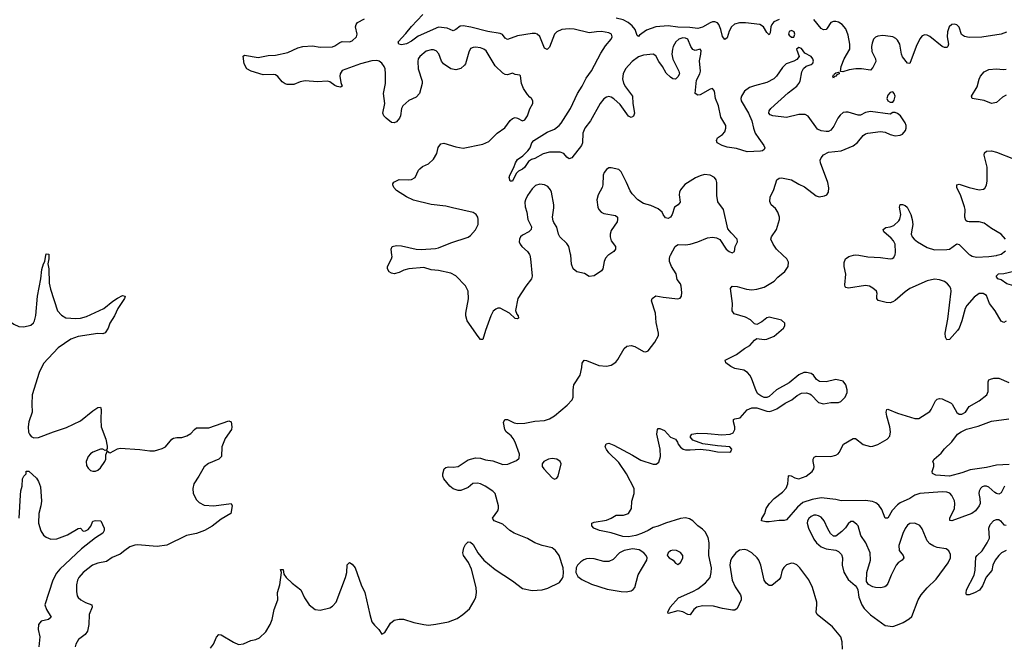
# Model space of a CAD drawing. Header units: inches. Extents: x 1449094 to 1618372, y 389908 to 534307.
# Tile 234 of 256: x 1567096 to 1575075, y 416850 to 421908. Entities that reach past the tile are written whole.
import ezdxf

# ---------------------------------------------------------------- set-up
doc = ezdxf.new("R2010")
doc.units = ezdxf.units.IN
doc.header["$MEASUREMENT"] = 0
for name, color, linetype in [('B5461', 7, 'Continuous'), ('B5462', 7, 'Continuous'), ('B5471', 7, 'Continuous'), ('B5472', 7, 'Continuous')]:
    doc.layers.add(name, color=color, linetype=linetype)

msp = doc.modelspace()

# ---------------------------------------------------------------- linework, layer by layer
at = {"layer": 'B5461', "color": 5}
for points, elevation in [([(1566810.6, 420000), (1566853.1, 419893.1), (1566935.8, 419770), (1566943.1, 419750), (1566951.6, 419691.6), (1566955, 419610), (1566961.5, 419570), (1566972.2, 419530), (1566990, 419490.4), (1567010, 419470.3), (1567050, 419443.1), (1567090, 419422.8), (1567130, 419420.3), (1567187.2, 419432.8), (1567207.6, 419452.4), (1567216.4, 419470), (1567227, 419513), (1567240.7, 419670), (1567267.2, 419810), (1567276, 419884), (1567288.8, 419931.2), (1567300.7, 419950), (1567308.2, 420000)], 580), ([(1567332.8, 420000), (1567333, 419970), (1567323.8, 419930), (1567332, 419890), (1567334.8, 419774.8), (1567345.5, 419725.5), (1567403.7, 419550), (1567434.7, 419514.7), (1567470, 419492.7), (1567550, 419487.6), (1567590, 419491.7), (1567636.6, 419503.4), (1567779, 419570), (1567850, 419627.3), (1567890, 419653.4), (1567930, 419673.4), (1567951.3, 419670), (1567944.7, 419650), (1567890.7, 419570), (1567864.9, 419510), (1567828, 419450), (1567813, 419410), (1567790, 419373.2), (1567770, 419362.9), (1567730, 419366.6), (1567570, 419342.9), (1567510, 419319.8), (1567408.8, 419251.2), (1567290, 419123.1), (1567253.7, 419050), (1567198.7, 418870), (1567194.6, 418794.6), (1567196.9, 418730), (1567170.3, 418650.3), (1567164.3, 418610), (1567167.6, 418567.6), (1567175.3, 418550), (1567190, 418533.1), (1567210, 418522.8), (1567250, 418524.2), (1567369.2, 418570), (1567475.5, 418604.5), (1567590, 418658.4), (1567690, 418741.6), (1567730, 418767.7), (1567750, 418770.5), (1567757.6, 418750), (1567753.2, 418670), (1567756, 418610), (1567795.5, 418510), (1567806, 418454), (1567804.7, 418435.3), (1567799.6, 418420.4), (1567790, 418418), (1567769, 418429), (1567750, 418429.2), (1567690, 418404.5), (1567670, 418391.8), (1567650.5, 418370), (1567634.4, 418330), (1567638, 418298), (1567650, 418277.3), (1567670, 418257.3), (1567690, 418250.6), (1567710, 418250.6), (1567730, 418258.8), (1567750, 418278.8), (1567786, 418330), (1567794, 418350), (1567795.3, 418384.7), (1567806, 418410), (1567802, 418418), (1567822, 418402), (1567830, 418401), (1567888.3, 418431.7), (1567910, 418438.4), (1568070, 418428.2), (1568150, 418416.3), (1568190, 418417.3), (1568216.6, 418423.4), (1568250, 418434), (1568279, 418450), (1568329.7, 418510.3), (1568342, 418518), (1568370, 418524.9), (1568410, 418524.9), (1568450, 418537.3), (1568483.3, 418556.7), (1568511.5, 418588.5), (1568530, 418602), (1568630, 418601.6), (1568790, 418659.3), (1568810, 418650.7), (1568815.3, 418610), (1568811.8, 418590), (1568762.6, 418517.4), (1568734, 418450), (1568730.4, 418370), (1568710.3, 418349.7), (1568625.8, 418314.2), (1568590, 418287), (1568548.7, 418210), (1568507.2, 418150), (1568498, 418110), (1568502.6, 418070), (1568530, 418019.1), (1568550, 417998), (1568590, 417976.3), (1568670, 417970.5), (1568810.6, 417990.6), (1568818.8, 417970), (1568806.8, 417910), (1568730, 417862.4), (1568654.8, 417805.2), (1568593, 417770), (1568530, 417747.4), (1568447.3, 417730), (1568288.4, 417651.6), (1568210, 417640.6), (1568050, 417654.6), (1568030, 417652.8), (1567990, 417638.2), (1567947, 417610), (1567910, 417578.3), (1567846.3, 417553.7), (1567798.9, 417521.1), (1567730, 417505.3), (1567686.7, 417490), (1567610.3, 417430), (1567575.3, 417390), (1567565.5, 417370), (1567557.2, 417330), (1567555.8, 417275.8), (1567562.3, 417242.3), (1567569.4, 417229.4), (1567592, 417210), (1567630, 417189.2), (1567682, 417170), (1567682.6, 417150), (1567659.1, 417090), (1567655.5, 417010), (1567644.6, 416955.4), (1567625.7, 416930), (1567572, 416888), (1567550.3, 416850), (1567545.5, 416830)], 580), ([(1567092.4, 417870), (1567103.3, 418056.7), (1567107, 418093), (1567117.2, 418130), (1567119, 418190), (1567130, 418212), (1567148, 418230), (1567150, 418251.3), (1567170, 418251.3), (1567233.7, 418193.7), (1567248.2, 418168.2), (1567263.8, 418123.8), (1567273.5, 418010), (1567268.6, 417970), (1567251.7, 417908.3), (1567249.4, 417830), (1567267.5, 417767.5), (1567290, 417734), (1567310, 417716.5), (1567350, 417699.6), (1567397.3, 417702.7), (1567483.6, 417736.4), (1567570, 417787.2), (1567590, 417790.3), (1567610, 417766), (1567630, 417767.7), (1567650, 417778.4), (1567673.6, 417806.4), (1567690, 417848), (1567710, 417853.4), (1567754, 417850), (1567782, 417790), (1567781, 417770), (1567770.5, 417750), (1567710, 417711.6), (1567597.7, 417622.3), (1567422, 417458), (1567394.4, 417425.6), (1567363.9, 417370), (1567299.6, 417170), (1567312.9, 417130), (1567352.4, 417070), (1567330.8, 417050), (1567270, 417037.4), (1567247.6, 417010), (1567245.3, 416970), (1567258.3, 416910), (1567251.5, 416830)], 560), ([(1568641.6, 416818.4), (1568667.1, 416850), (1568691.9, 416908.1), (1568710, 416928.4), (1568730, 416927.4), (1568830, 416865.7), (1568870, 416848.9), (1568910, 416852.4), (1568970, 416880.3), (1569010, 416887.6), (1569038.3, 416901.7), (1569090, 416950.3), (1569124.8, 417010), (1569141.2, 417050), (1569158, 417130), (1569186.9, 417210), (1569186.6, 417270), (1569203.5, 417330), (1569218, 417430), (1569210, 417454), (1569230, 417454), (1569236.4, 417416.4), (1569255.8, 417390), (1569304, 417344), (1569374, 417290), (1569404.8, 417224.8), (1569443, 417170), (1569490, 417130.4), (1569530, 417126.4), (1569610, 417144.9), (1569630, 417157.3), (1569659.5, 417190), (1569737.7, 417390), (1569747.1, 417430), (1569750, 417492), (1569770, 417511.3), (1569790, 417498.8), (1569815.5, 417470), (1569864.4, 417330), (1569892.7, 417270), (1569932.7, 417090), (1569950.5, 417030.5), (1569970, 417004.7), (1570000, 416975.8)], 580)]:
    msp.add_lwpolyline(points, dxfattribs=dict(at, elevation=elevation))
at = {"layer": 'B5462', "color": 5, "elevation": 580}
for points in [[(1570000, 421573.9), (1569990, 421576.8), (1569950, 421575.9), (1569857.6, 421550), (1569710, 421495.4), (1569694.2, 421470), (1569691.7, 421450), (1569698.9, 421398.9), (1569710.5, 421370), (1569697.1, 421362.9), (1569670, 421366.6), (1569650, 421375.1), (1569610, 421403.9), (1569589.1, 421409.1), (1569510, 421405.4), (1569410, 421412.4), (1569370, 421403.7), (1569317.9, 421382.1), (1569263.5, 421383.5), (1569247.8, 421387.8), (1569223.9, 421403.9), (1569188.6, 421448.6), (1569170, 421461.3), (1569150, 421465.3), (1569070, 421461.8), (1568973.2, 421490), (1568937, 421510), (1568915.6, 421550), (1568907, 421613), (1568919, 421621), (1569030, 421602), (1569110, 421619.4), (1569170, 421619.6), (1569270, 421641.8), (1569350, 421679.6), (1569390, 421692), (1569470, 421697), (1569530, 421686.7), (1569630, 421688.9), (1569650, 421695.8), (1569690, 421723.1), (1569710, 421730.3), (1569768.9, 421728.9), (1569790, 421737.4), (1569824.7, 421770), (1569829.7, 421790), (1569818.3, 421850), (1569822, 421870), (1569833.9, 421886.1), (1569890, 421914.9)], [(1567308.2, 420000), (1567310, 420012), (1567332.8, 420010), (1567332.8, 420000)]]:
    msp.add_lwpolyline(points, dxfattribs=at)
at = {"layer": 'B5471', "color": 5}
for points, elevation in [([(1570000, 416975.8), (1570006, 416970), (1570030, 416932), (1570054.6, 416945.4), (1570100.1, 417019.9), (1570130, 417044), (1570170, 417053), (1570207.3, 417052.7), (1570290, 417027), (1570370, 417008.8), (1570410, 417005.7), (1570467.2, 417012.8), (1570570, 417032.7), (1570640.8, 417059.2), (1570686, 417090), (1570742, 417138), (1570779.3, 417200.7), (1570791.6, 417230), (1570798.7, 417270), (1570795.8, 417310), (1570758.2, 417458.2), (1570732.8, 417512.8), (1570691.6, 417570), (1570687.3, 417590), (1570695.1, 417630), (1570710, 417658), (1570730, 417678), (1570750, 417676), (1570770, 417658.8), (1570808.2, 417590), (1570858.4, 417530), (1570950, 417455.8), (1571090, 417363.7), (1571170, 417302.4), (1571250, 417285.5), (1571328.6, 417291.4), (1571374.6, 417305.4), (1571469, 417350), (1571495.6, 417384.4), (1571500.7, 417399.3), (1571503.6, 417430), (1571499.6, 417470), (1571468.6, 417568.6), (1571437.6, 417610), (1571410, 417629.7), (1571330, 417649.7), (1571270, 417671.3), (1571210, 417706.3), (1571104, 417750), (1571066.6, 417770), (1571010, 417823.7), (1570942, 417850), (1570928.7, 417870), (1570969.4, 417930), (1570975.6, 417950), (1570975.6, 417970), (1570949.2, 418070), (1570929.6, 418089.6), (1570869.3, 418130), (1570830, 418148.2), (1570806.6, 418153.4), (1570768.7, 418151.3), (1570730, 418119.3), (1570670, 418096), (1570650, 418096), (1570610, 418109.3), (1570581.2, 418130), (1570534, 418190), (1570524, 418210), (1570524, 418230), (1570535.3, 418270), (1570550, 418281), (1570570, 418286), (1570610, 418282.8), (1570649.3, 418290.7), (1570730, 418344), (1570790, 418360.7), (1570830, 418357.3), (1570870, 418344), (1570930, 418336.3), (1571010, 418304.9), (1571050.9, 418309.1), (1571122, 418338), (1571143.2, 418356.8), (1571145.1, 418390), (1571110, 418486), (1571094.9, 418514.9), (1571077.6, 418537.6), (1571038, 418570), (1571028.1, 418588.1), (1571015.3, 418644.7), (1571028, 418670), (1571050, 418670.5), (1571103.7, 418643.7), (1571130, 418637.1), (1571190, 418640.4), (1571270, 418655.8), (1571350, 418663.1), (1571390, 418675.8), (1571430, 418700.4), (1571533, 418787), (1571571.8, 418830), (1571582, 418850), (1571580.5, 418910), (1571587.6, 418950), (1571636.9, 419030), (1571651.6, 419090), (1571654, 419126), (1571669.6, 419150.4), (1571690, 419148), (1571790, 419108.5), (1571850, 419103), (1571890, 419110.7), (1571925.8, 419134.2), (1571943.9, 419156.1), (1571995.1, 419244.9), (1572016.2, 419263.8), (1572050.4, 419270.4), (1572080.9, 419260.9), (1572150, 419222), (1572170, 419218.8), (1572190, 419226), (1572243.9, 419296.1), (1572271.8, 419350), (1572271.8, 419370), (1572254.9, 419454.9), (1572248, 419530), (1572217, 419630), (1572220.9, 419650), (1572250, 419670.4), (1572310, 419659.6), (1572430, 419648), (1572446.8, 419653.2), (1572459.3, 419670), (1572462, 419698), (1572457.4, 419750), (1572449.7, 419769.7), (1572424.1, 419804.1), (1572415.3, 419850), (1572378, 419910), (1572362, 419950), (1572360.4, 419970), (1572365.1, 419990), (1572370.4, 420000)], 580), ([(1571228.7, 420000), (1571235.3, 419970), (1571248.5, 419831.5), (1571243.8, 419810), (1571198.4, 419750), (1571134, 419650), (1571113.7, 419553.7), (1571124, 419524), (1571136, 419510), (1571138, 419490), (1571130, 419485.2), (1571110, 419489.3), (1571064, 419530), (1570990, 419572.3), (1570970, 419572.7), (1570955.2, 419564.8), (1570933.2, 419546.8), (1570914, 419510), (1570870.6, 419390), (1570850, 419318), (1570830, 419319.3), (1570810, 419341.6), (1570723.1, 419470), (1570711.8, 419510), (1570711.8, 419530), (1570733.3, 419646.7), (1570730.6, 419710), (1570710, 419754), (1570630, 419833), (1570590, 419854.6), (1570490, 419876.8), (1570430, 419882.9), (1570370, 419901.2), (1570250, 419891.6), (1570210, 419879.8), (1570170, 419861.2), (1570130, 419850.8), (1570110, 419854.5), (1570090, 419865.4), (1570076.8, 419890), (1570078, 419910), (1570107.8, 419970), (1570113.3, 419990), (1570112.2, 420000)], 580), ([(1571865.5, 420000), (1571842.8, 419977.2), (1571832.2, 419950), (1571820.5, 419890), (1571810, 419873.2), (1571750, 419832.7), (1571710, 419829.3), (1571671.7, 419851.7), (1571610, 419866.6), (1571581.2, 419890), (1571567.8, 419927.8), (1571561.5, 420000)], 580), ([(1573764, 416810), (1573760.9, 416870), (1573749.2, 416910), (1573683.7, 416990), (1573558, 417090), (1573549.8, 417110), (1573556.8, 417170), (1573554.5, 417190), (1573519.3, 417310), (1573490, 417371.2), (1573417.4, 417470), (1573393.3, 417493.3), (1573370, 417504.8), (1573350, 417507.4), (1573310, 417493), (1573287.7, 417472.3), (1573275.8, 417450), (1573261.3, 417390), (1573250, 417373), (1573190, 417325.6), (1573170, 417324.5), (1573144.4, 417344.4), (1573127.8, 417367.8), (1573101.4, 417490), (1573085.3, 417530), (1573072.2, 417550), (1573030, 417589.7), (1572991.4, 417611.4), (1572970, 417617.2), (1572930, 417612.8), (1572897.8, 417590), (1572866.4, 417550), (1572854.8, 417525.2), (1572849.6, 417490.4), (1572870, 417368), (1572894.2, 417314.2), (1572938, 417250), (1572943, 417230), (1572941.6, 417210), (1572910, 417139), (1572890, 417126), (1572873.4, 417126.6), (1572790, 417140.7), (1572718.5, 417158.5), (1572630, 417161.7), (1572582, 417150), (1572559.3, 417130), (1572530, 417089.4), (1572510, 417091.8), (1572470, 417111.2), (1572430, 417119.6), (1572350, 417098), (1572347, 417110), (1572367.3, 417150), (1572433.8, 417226.2), (1572550, 417275.8), (1572590, 417298), (1572653.8, 417346.2), (1572689.9, 417390.1), (1572699.8, 417430), (1572701.3, 417470), (1572681.3, 417570), (1572683.6, 417670), (1572674.5, 417714.5), (1572650, 417760.3), (1572630, 417781), (1572589.9, 417809.9), (1572550, 417849.8), (1572524.4, 417864.4), (1572490, 417873.8), (1572450, 417868.1), (1572328.4, 417831.6), (1572270, 417806), (1572230, 417795), (1572189.4, 417770.6), (1572134.5, 417745.5), (1572090, 417731.2), (1572030, 417720.8), (1571982.7, 417722.7), (1571890, 417753.5), (1571795.3, 417770), (1571749.3, 417790), (1571732.7, 417810), (1571733.2, 417830), (1571750, 417839.3), (1571850, 417854.4), (1571889, 417870), (1571930, 417894.8), (1571990, 417894.8), (1572028.7, 417910), (1572052.7, 417950), (1572057, 418010), (1572076.2, 418070), (1572075.6, 418110), (1572013.3, 418230), (1571950, 418323), (1571870, 418399.5), (1571850, 418426.6), (1571839.5, 418450), (1571847.2, 418472.8), (1571870, 418478), (1571910, 418463.1), (1572062.2, 418382.2), (1572130, 418339.5), (1572230, 418308), (1572252.7, 418307.3), (1572276.2, 418323.8), (1572289.6, 418370.4), (1572286.6, 418430), (1572258.4, 418550), (1572265.2, 418590), (1572270, 418598), (1572282, 418598), (1572319.9, 418579.9), (1572370, 418527.7), (1572411.3, 418510), (1572426.8, 418486.8), (1572431, 418470), (1572450, 418446.8), (1572472, 418430), (1572490, 418424.9), (1572530, 418424.9), (1572610, 418431), (1572682.8, 418422.8), (1572751.1, 418408.9), (1572850, 418405.3), (1572857.6, 418410), (1572867.3, 418430), (1572850, 418449.5), (1572750, 418455.6), (1572632.1, 418472.1), (1572550, 418504), (1572528, 418530), (1572542, 418550), (1572590, 418558.3), (1572670, 418556.9), (1572787, 418547), (1572854, 418550), (1572876.9, 418563.1), (1572890.8, 418590), (1572891.9, 418611.9), (1572880.7, 418650), (1572881.2, 418670), (1572890, 418676.3), (1572935.1, 418684.9), (1572991.8, 418748.2), (1573030, 418764), (1573070, 418764.9), (1573150, 418736.3), (1573170, 418734), (1573190, 418739.1), (1573230, 418755.5), (1573298, 418802), (1573351.6, 418828.4), (1573396.6, 418863.4), (1573430, 418882.4), (1573470, 418886.4), (1573498, 418878), (1573510.3, 418870.3), (1573569.1, 418809.1), (1573610, 418795.8), (1573670, 418807.2), (1573730, 418808.2), (1573750, 418817.1), (1573785.1, 418850), (1573800.5, 418890), (1573800.5, 418910), (1573791.2, 418951.2), (1573770, 418980.9), (1573710, 418994), (1573630, 418976.4), (1573577.7, 418977.7), (1573553.4, 418993.4), (1573527.8, 419030), (1573510, 419044), (1573471.8, 419051.8), (1573450, 419049.8), (1573410, 419031.6), (1573331.8, 418968.2), (1573228.8, 418911.2), (1573170, 418856), (1573150, 418849.2), (1573130, 418849.2), (1573101.5, 418861.5), (1573078.6, 418878.6), (1573063.3, 418903.3), (1573024.9, 419004.9), (1573011.6, 419030), (1572994, 419050), (1572964, 419070), (1572890, 419083.5), (1572858.3, 419098.3), (1572819.3, 419130), (1572814, 419150), (1572903.9, 419196.1), (1572970, 419246), (1573013.2, 419270), (1573050, 419311.3), (1573070, 419326), (1573130, 419318.8), (1573150, 419321), (1573210, 419344), (1573285.2, 419410), (1573296, 419430), (1573295.1, 419450), (1573270, 419474), (1573170, 419499.5), (1573150, 419492.3), (1573110, 419462), (1573070, 419439), (1573050, 419444), (1573017, 419477), (1572978.4, 419498.4), (1572885.1, 419525.1), (1572869.5, 419550), (1572871.8, 419610), (1572856, 419730), (1572870, 419750.4), (1572910, 419748), (1572986.7, 419726.7), (1573030, 419720.9), (1573070, 419725.7), (1573130, 419743.1), (1573209, 419791), (1573238.2, 419821.8), (1573297, 419870), (1573323.7, 419910), (1573324.8, 419944.8), (1573312.3, 419970), (1573281.3, 420000)], 560), ([(1575090, 419467.3), (1575070, 419455.6), (1575050, 419467.6), (1574999.4, 419550), (1574955, 419610), (1574930, 419675.1), (1574902, 419690), (1574870, 419689.7), (1574830, 419661.3), (1574770, 419594), (1574757.5, 419570), (1574730, 419469.4), (1574707.4, 419410), (1574694.9, 419390), (1574630, 419318.4), (1574610, 419316), (1574597.2, 419337.2), (1574595.4, 419370), (1574616.8, 419483.2), (1574644.5, 419710), (1574641.5, 419730), (1574629.8, 419750), (1574613.1, 419770), (1574588.8, 419788.8), (1574550, 419801.4), (1574510, 419806.2), (1574450, 419793.9), (1574308.5, 419731.5), (1574270, 419704.5), (1574190, 419634.9), (1574170, 419621.8), (1574150, 419615.9), (1574117.4, 419617.4), (1574053.6, 419633.6), (1574042.9, 419650), (1574040.7, 419670), (1574044.5, 419690), (1574038, 419710), (1574010, 419734), (1573982, 419750), (1573950, 419755.6), (1573812.9, 419732.9), (1573790, 419738), (1573784, 419744), (1573781.2, 419761.2), (1573791.7, 419848.3), (1573777, 419910), (1573777.2, 419942.8), (1573788.7, 419970), (1573815.3, 419990), (1573853.3, 420000)], 540), ([(1573895.6, 420000), (1573967.6, 419987.6), (1574070, 419981.7), (1574149.6, 419970.4), (1574167.2, 419972.8), (1574178.3, 419981.7), (1574187.6, 420000)], 540), ([(1574801.3, 420000), (1574812.9, 419992.9), (1574850, 419986), (1574950, 419990.1), (1575010, 419997.7), (1575017.4, 420000)], 540), ([(1575603.7, 420000), (1575558.5, 419990), (1575486.4, 419950), (1575467.1, 419930), (1575450.7, 419889.3), (1575435.1, 419864.9), (1575350, 419784.1), (1575293.8, 419746.2), (1575270, 419737.5), (1575230, 419738.3), (1575170, 419747.8), (1575096, 419770), (1575050, 419802), (1575022, 419810), (1575009, 419830), (1575028, 419850), (1575070, 419851.8), (1575198.2, 419881.8), (1575230, 419897.5), (1575250, 419914.2), (1575270, 419940.3), (1575283.7, 419970), (1575285.9, 419990), (1575284.5, 420000)], 520), ([(1575074.9, 418130), (1575050, 418076.2), (1575030, 418065.7), (1575010, 418069.7), (1574997.7, 418077.7), (1574950, 418122), (1574930, 418131.2), (1574910, 418131.1), (1574896.4, 418123.6), (1574881.7, 418110), (1574871.4, 418088.6), (1574869.1, 418070), (1574876.5, 418030), (1574877.6, 417990), (1574870, 417969.6), (1574842.3, 417930), (1574812.4, 417907.6), (1574650, 417848.8), (1574632.5, 417852.5), (1574632.8, 417870), (1574670.6, 417950), (1574674.8, 417990), (1574670.5, 418010.5), (1574650, 418055.6), (1574633.5, 418073.5), (1574610, 418082.8), (1574570, 418085.2), (1574391, 418070), (1574350, 418056), (1574310, 418030.8), (1574230, 417994.4), (1574210, 417978.9), (1574165.9, 417934.1), (1574130, 417871.6), (1574110, 417872), (1574081.5, 417941.5), (1574056.5, 417976.5), (1574033.9, 417993.9), (1574005.9, 418005.9), (1573950, 418015.3), (1573752.2, 418012.2), (1573710, 418022.2), (1573590, 418034.4), (1573517.1, 418022.9), (1573442.1, 417997.9), (1573398.9, 417961.1), (1573310, 417858), (1573290, 417852.3), (1573250, 417852), (1573170, 417840.7), (1573142, 417842), (1573108, 417850), (1573108.7, 417868.7), (1573135.3, 417910), (1573144, 417950), (1573172, 417990), (1573209.7, 418030), (1573278, 418082), (1573305.8, 418114.2), (1573320.7, 418150), (1573325.6, 418214.4), (1573330, 418217.3), (1573346.6, 418213.4), (1573377.1, 418197.1), (1573410, 418190.3), (1573470, 418212.4), (1573516.9, 418250), (1573531.3, 418270), (1573535.1, 418290), (1573526, 418330), (1573526, 418350), (1573534.2, 418365.8), (1573550, 418372.7), (1573669.7, 418370.3), (1573710, 418380.4), (1573728.3, 418391.7), (1573736.8, 418403.2), (1573772, 418470), (1573850, 418517.4), (1573870, 418515.8), (1573930, 418467.5), (1573990, 418451.1), (1574010, 418453), (1574048.7, 418468.7), (1574126, 418510), (1574145.7, 418534.3), (1574152.5, 418570), (1574147.4, 418610), (1574123.5, 418696.5), (1574118, 418730), (1574122, 418750), (1574130, 418752.7), (1574210, 418722.6), (1574350, 418679.3), (1574382.5, 418677.5), (1574470, 418733.7), (1574483.1, 418750), (1574517.8, 418822.2), (1574530, 418836), (1574550, 418841.3), (1574570, 418837.2), (1574642.6, 418802.6), (1574653.1, 418793.1), (1574690, 418725.5), (1574710, 418713.6), (1574730, 418712.4), (1574759.2, 418730), (1574790, 418776.1), (1574870, 418820.7), (1574933.5, 418870), (1574944.4, 418895.6), (1574943.9, 418976.1), (1574949.2, 418990.8), (1574961.9, 418998.1), (1574990, 419005.4), (1575030, 419005.2), (1575110, 418968.6)], 540), ([(1575114.3, 418305.7), (1575010, 418300.2), (1574930, 418281.7), (1574797.9, 418262.1), (1574730, 418237.4), (1574630, 418212.1), (1574518.6, 418218.6), (1574493.6, 418233.6), (1574488.7, 418250), (1574504, 418290), (1574504, 418310), (1574495.3, 418330), (1574506, 418350), (1574562.9, 418397.1), (1574590, 418433.1), (1574649.6, 418490), (1574695.6, 418550), (1574725.6, 418570), (1574769.5, 418590.5), (1574863.4, 418616.6), (1574970, 418657.2), (1575110, 418676.2)], 520), ([(1575090, 417609.2), (1575052.3, 417590), (1575029.5, 417570), (1575000.1, 417530), (1574982.5, 417490), (1574972.4, 417447.6), (1574927.5, 417392.5), (1574896.7, 417323.3), (1574873, 417287), (1574834.2, 417265.8), (1574790, 417249.7), (1574769.3, 417250), (1574764.7, 417264.7), (1574768.5, 417290), (1574830.9, 417410), (1574837.8, 417450), (1574843.9, 417556.1), (1574853.3, 417570), (1574894.5, 417605.5), (1574935.9, 417670), (1574954.2, 417710), (1574948.7, 417790), (1574961, 417819), (1574990, 417851.8), (1575010, 417861.1), (1575020.9, 417860.9), (1575030, 417860.4), (1575044.9, 417850), (1575070, 417817.1), (1575090, 417814.4)], 540)]:
    msp.add_lwpolyline(points, dxfattribs=dict(at, elevation=elevation))
for points, elevation in [([(1571410, 418355.1), (1571381, 418350), (1571344, 418330), (1571330.6, 418310), (1571330.6, 418290), (1571343, 418270), (1571410, 418197.3), (1571430, 418187.7), (1571450, 418194.8), (1571459.5, 418210), (1571483.7, 418310), (1571476, 418330), (1571447.9, 418347.9)], 580), ([(1573550, 417896.4), (1573530, 417894.7), (1573510, 417885.1), (1573490, 417867.3), (1573479.6, 417850), (1573476.1, 417830), (1573487.3, 417790), (1573530, 417701.3), (1573551.8, 417670), (1573590, 417638), (1573630, 417623.7), (1573710, 417612.7), (1573730, 417602), (1573756, 417576), (1573764.4, 417550), (1573760.3, 417490), (1573774.4, 417434.4), (1573810, 417374), (1573866.7, 417326.7), (1573880.7, 417310), (1573888, 417290), (1573894.9, 417230), (1573920.4, 417170), (1573939.9, 417139.9), (1573990, 417087.7), (1574110, 417002.8), (1574170, 416994), (1574210, 417007.7), (1574255.3, 417024.7), (1574303.9, 417056.1), (1574324.2, 417075.8), (1574377.4, 417210), (1574400.5, 417250), (1574450, 417305.7), (1574523.7, 417376.3), (1574619.8, 417510), (1574638.5, 417550), (1574637.8, 417577.8), (1574625.7, 417605.7), (1574603.3, 417623.3), (1574530, 417634.6), (1574503.7, 417643.7), (1574470, 417663.1), (1574448.2, 417688.2), (1574410, 417783.7), (1574390.9, 417810.9), (1574350, 417829.6), (1574310, 417827.6), (1574290, 417814), (1574270, 417786.6), (1574252, 417748), (1574220.3, 417650), (1574223.2, 417610), (1574254.4, 417570), (1574260.4, 417550), (1574246, 417530), (1574215.8, 417510), (1574198.3, 417490), (1574157.4, 417410), (1574130, 417341.2), (1574116.9, 417323.1), (1574105.5, 417314.5), (1574073.3, 417306.7), (1574029.7, 417309.7), (1574010, 417315.1), (1573974.5, 417334.5), (1573959.1, 417359.1), (1573959.7, 417430), (1573990.9, 417530), (1573988.3, 417590), (1573953, 417670), (1573911.3, 417730), (1573890, 417809), (1573880.7, 417820.7), (1573850, 417843.6), (1573830, 417842.9), (1573810, 417825.1), (1573787.8, 417792.2), (1573758.3, 417761.7), (1573710, 417726), (1573690, 417725.6), (1573665.6, 417745.6), (1573643.7, 417783.7), (1573615.4, 417850), (1573590, 417878), (1573570, 417891.1)], 560), ([(1572062.5, 417622.5), (1571993, 417610), (1571956.5, 417590), (1571904.5, 417535.5), (1571870, 417518.8), (1571830, 417519.3), (1571750, 417541.5), (1571710, 417544.4), (1571690, 417541.1), (1571667.1, 417532.9), (1571643, 417517), (1571615.8, 417490), (1571604.4, 417470), (1571603.1, 417430), (1571619.4, 417399.4), (1571650, 417373.4), (1571730, 417336.5), (1571856.9, 417296.9), (1571970, 417277.8), (1572010, 417274.9), (1572050, 417283.1), (1572066.3, 417293.7), (1572079.7, 417310), (1572108.9, 417411.1), (1572177, 417530), (1572180.9, 417550), (1572172.3, 417570), (1572154.5, 417590), (1572115.4, 417615.4)], 580), ([(1572390, 417612), (1572370, 417605.2), (1572351, 417590), (1572342.8, 417570), (1572345.2, 417565.2), (1572358, 417550), (1572390.7, 417530.7), (1572410, 417506), (1572430, 417496), (1572450, 417511), (1572462.7, 417530), (1572469.2, 417550), (1572469, 417570), (1572450, 417594), (1572418, 417610)], 580)]:
    msp.add_lwpolyline(points, close=True, dxfattribs=dict(at, elevation=elevation))
at = {"layer": 'B5472', "color": 5}
for points, elevation in [([(1573281.3, 420000), (1573229.7, 420050), (1573200.5, 420090), (1573183.6, 420130), (1573187.6, 420150), (1573229.6, 420210), (1573252.8, 420290), (1573253, 420310), (1573239.7, 420350), (1573219.2, 420379.2), (1573186.6, 420410), (1573174.8, 420434.8), (1573178.4, 420470), (1573208.3, 420531.7), (1573230, 420610.8), (1573250, 420625.5), (1573270, 420628.4), (1573350, 420611.8), (1573410, 420574.9), (1573454.3, 420554.3), (1573550, 420482.6), (1573574.7, 420474.7), (1573618.4, 420481.6), (1573636, 420490), (1573649.4, 420510), (1573652.5, 420547.5), (1573645.1, 420590), (1573585.6, 420750), (1573582.9, 420770), (1573589.4, 420790), (1573610, 420813.4), (1573650, 420836.4), (1573753.1, 420846.9), (1573850, 420887.7), (1573885.6, 420914.4), (1573930, 420970.4), (1573950, 420983.1), (1573970, 420988.7), (1574070, 421003.8), (1574110, 420998), (1574150, 420978), (1574190, 420968), (1574230, 420973), (1574250, 420982), (1574274.5, 421010), (1574279.5, 421030), (1574278.4, 421050), (1574270, 421074), (1574233.2, 421130), (1574210, 421149.2), (1574190, 421157.2), (1574170, 421155.3), (1574150, 421144), (1573990, 421164.7), (1573950, 421155.8), (1573910, 421135.1), (1573890, 421134.3), (1573810, 421159.3), (1573790, 421159.8), (1573770, 421156.4), (1573743.9, 421136.1), (1573725.5, 421110), (1573693.4, 421046.6), (1573670, 421014.7), (1573650, 421003.5), (1573630, 421002.2), (1573590, 421008.4), (1573562.2, 421022.2), (1573485.5, 421125.5), (1573460, 421140), (1573410, 421140.6), (1573310, 421115.3), (1573198, 421130), (1573178, 421138), (1573166.6, 421150), (1573169.5, 421170), (1573183.6, 421190), (1573323.3, 421316.7), (1573393, 421370), (1573409.6, 421390), (1573420.5, 421410), (1573434.9, 421485.1), (1573447.6, 421512.4), (1573469.5, 421530.5), (1573510, 421544.9), (1573523.7, 421556.3), (1573529.1, 421570.9), (1573523.7, 421590), (1573510, 421609.2), (1573458, 421638), (1573430, 421675.3), (1573410, 421682), (1573392, 421670), (1573411.3, 421610), (1573393.7, 421586.3), (1573368.5, 421571.5), (1573307.7, 421550), (1573278.6, 421521.4), (1573228.4, 421450), (1573206, 421430), (1573150, 421399.7), (1573050, 421373.5), (1573010, 421358.4), (1572970.2, 421330), (1572944.7, 421290), (1572940.7, 421270), (1572943.6, 421250), (1573000.5, 421150), (1573027.7, 421090), (1573041.6, 421030), (1573057.1, 420990), (1573084.8, 420944.8), (1573126.8, 420890), (1573134.8, 420870), (1573130, 420858), (1573114, 420846), (1573098, 420842), (1572990, 420838), (1572904.4, 420864.4), (1572830, 420877), (1572788.7, 420890), (1572749, 420910), (1572741.2, 420930), (1572749.3, 420950), (1572790, 420978), (1572810, 421000.7), (1572819.1, 421030), (1572817.2, 421050), (1572778, 421118), (1572758.3, 421210), (1572735.6, 421270), (1572726.3, 421330), (1572709.6, 421349.6), (1572690, 421344.7), (1572610, 421299.8), (1572590, 421295.6), (1572569.7, 421310), (1572581.6, 421418.4), (1572608, 421470), (1572612.4, 421490), (1572605.1, 421574.9), (1572616.8, 421630), (1572617.4, 421657.4), (1572610, 421669.4), (1572570, 421659.1), (1572550, 421666.9), (1572535, 421690), (1572510, 421749.7), (1572490, 421758.9), (1572470, 421760.3), (1572436.4, 421750), (1572414, 421730), (1572390.2, 421690), (1572384.8, 421670), (1572380.9, 421630), (1572388.9, 421588.9), (1572438.4, 421490), (1572441.6, 421470), (1572430, 421445.2), (1572410, 421426), (1572390, 421429.3), (1572370, 421442), (1572335.3, 421475.3), (1572303.9, 421530), (1572274.2, 421570), (1572250, 421615.6), (1572230, 421629.6), (1572150, 421620.4), (1572110, 421607.9), (1572057.8, 421570), (1572005.2, 421510), (1571985.8, 421470), (1571980.6, 421430), (1571990, 421394.9), (1572005, 421365), (1572061.7, 421290), (1572065.4, 421230), (1572079, 421150), (1572070, 421125.6), (1572050, 421114.7), (1572030, 421126.3), (1571961.3, 421221.3), (1571910, 421268.1), (1571890, 421281), (1571870, 421286.5), (1571850, 421281.5), (1571830, 421267), (1571799.1, 421230), (1571721.5, 421090), (1571675, 421030), (1571658.2, 420990), (1571658, 420910), (1571648.2, 420890), (1571570, 420789.3), (1571550, 420781.2), (1571530, 420796), (1571504.4, 420824.4), (1571475.6, 420835.6), (1571390, 420835), (1571338, 420822), (1571270, 420783.2), (1571244.6, 420775.4), (1571219.4, 420760.6), (1571187, 420710), (1571170, 420696.4), (1571138, 420682), (1571118.7, 420661.3), (1571090, 420601.2), (1571070, 420601.2), (1571062.9, 420630), (1571067.8, 420650), (1571099.5, 420710), (1571113.6, 420750), (1571130, 420774.9), (1571174.2, 420805.8), (1571214.5, 420845.5), (1571232.8, 420870), (1571246.8, 420910), (1571262.7, 420930), (1571370, 420996.5), (1571430, 421020.7), (1571466.6, 421050), (1571483.4, 421070), (1571559.2, 421190), (1571615.8, 421310), (1571655.2, 421370), (1571686.4, 421433.6), (1571730, 421493.8), (1571804.1, 421635.9), (1571843.2, 421696.8), (1571888.5, 421750), (1571896, 421770), (1571893, 421790), (1571870, 421802), (1571810, 421811.2), (1571770, 421810.6), (1571710, 421800.6), (1571590, 421832.5), (1571550, 421834.8), (1571490, 421829.1), (1571450, 421810.7), (1571431.1, 421790), (1571390, 421686.3), (1571370, 421666.3), (1571350, 421677), (1571310, 421771.2), (1571290.5, 421790.5), (1571275.7, 421795.7), (1571250, 421796.9), (1571130, 421777.7), (1571050, 421746.6), (1571030, 421758.7), (1571008.2, 421788.2), (1570990, 421796.2), (1570890, 421811.3), (1570751.8, 421848.2), (1570690, 421858.5), (1570665.4, 421854.6), (1570630, 421827.4), (1570610, 421817.7), (1570560.8, 421840.8), (1570490, 421846.8), (1570325.2, 421774.8), (1570270, 421734), (1570230, 421713.3), (1570190, 421704.5), (1570169.6, 421709.6), (1570162.7, 421730), (1570224.7, 421795.3), (1570270, 421853.8), (1570362, 421950)], 560), ([(1573250, 421909.6), (1573208.1, 421890), (1573191.8, 421870), (1573183.9, 421850), (1573177, 421803), (1573170, 421785.6), (1573150, 421804.2), (1573123.7, 421850), (1573093.7, 421870), (1572976.7, 421883.3), (1572930, 421882.4), (1572888.5, 421871.5), (1572863.2, 421850), (1572844.8, 421815.2), (1572830, 421760.9), (1572810, 421747), (1572790, 421772.7), (1572777.5, 421830), (1572761.2, 421870), (1572750, 421882), (1572730, 421890.9), (1572710, 421889.9), (1572690, 421882.5), (1572630, 421848.6), (1572590, 421836.1), (1572525.8, 421845.8), (1572428.5, 421848.5), (1572350, 421857.3), (1572250, 421849.8), (1572176.5, 421823.5), (1572117.3, 421782.7), (1572110, 421773.2), (1572100.1, 421780.1), (1572083.5, 421830), (1572059.6, 421859.6), (1572026.3, 421886.3), (1571985.8, 421905.8), (1571930, 421919.4)], 540), ([(1575092.4, 421807.6), (1575050, 421792), (1574892.8, 421767.2), (1574790, 421764.4), (1574753.1, 421773.1), (1574727.6, 421787.6), (1574708.3, 421848.3), (1574690, 421865.6), (1574670, 421871.1), (1574650, 421868), (1574628.6, 421851.4), (1574614.3, 421810), (1574611.7, 421770), (1574622, 421710), (1574617.1, 421690), (1574610, 421682), (1574590, 421682.4), (1574570, 421691.5), (1574470, 421772.4), (1574450, 421782), (1574430, 421786), (1574410, 421777.6), (1574390, 421751.8), (1574361.6, 421690), (1574310, 421552.3), (1574290, 421556.9), (1574250, 421606), (1574241.1, 421630), (1574227.1, 421710), (1574210, 421743.5), (1574196.3, 421756.3), (1574170, 421768.7), (1574151.4, 421771.4), (1574090, 421778.9), (1574050, 421775.8), (1574030, 421767.1), (1574014, 421750), (1574002.5, 421717.5), (1573998.2, 421690), (1574001.8, 421650), (1574030.2, 421590), (1574033.4, 421570), (1574010, 421519.6), (1573990, 421498.4), (1573918, 421510), (1573870.2, 421509.8), (1573817.1, 421502.9), (1573766.6, 421486.6), (1573747.3, 421487.3), (1573753.2, 421530), (1573775.6, 421590), (1573821.5, 421670), (1573824, 421710), (1573810, 421782.9), (1573790, 421833.3), (1573760.4, 421870), (1573730, 421887), (1573710, 421892.2), (1573690, 421893.5), (1573670, 421886.3), (1573640.3, 421839.7), (1573630, 421829.7), (1573610, 421825.3), (1573590, 421837.6), (1573530, 421909.8)], 540), ([(1570112.2, 420000), (1570106.6, 420050), (1570114, 420070), (1570150, 420078.7), (1570190, 420075.6), (1570310, 420050.2), (1570350, 420046.2), (1570465.9, 420054.1), (1570490, 420059.6), (1570590, 420102), (1570730, 420146.7), (1570750, 420161.6), (1570790, 420205.5), (1570811, 420250), (1570812.6, 420290), (1570807.8, 420310), (1570795.6, 420330), (1570770, 420347.8), (1570603.2, 420383.2), (1570550, 420398.8), (1570430, 420410.9), (1570287, 420447), (1570230, 420473.3), (1570150, 420525.6), (1570127.3, 420550), (1570119.5, 420570), (1570121.2, 420578.8), (1570127.8, 420592.2), (1570170, 420612.7), (1570250, 420610.7), (1570270, 420614.8), (1570302, 420630), (1570329.2, 420690), (1570338.9, 420701.1), (1570361.6, 420718.4), (1570410, 420742), (1570450, 420778.8), (1570475.3, 420824.7), (1570487.2, 420872.8), (1570510, 420902.8), (1570532.7, 420907.3), (1570630, 420878.3), (1570690, 420868.9), (1570850, 420901.1), (1570897.4, 420922.6), (1570966.3, 420990), (1571027.6, 421032.4), (1571070, 421091.8), (1571090, 421108.8), (1571110, 421114.9), (1571130, 421110.4), (1571170, 421088.7), (1571190, 421097.6), (1571211.2, 421128.8), (1571230, 421187.3), (1571253.2, 421230), (1571255.3, 421250), (1571244, 421270), (1571230, 421279.3), (1571210, 421302.9), (1571178.5, 421350), (1571162.6, 421390), (1571153.1, 421453.1), (1571150, 421458), (1571110, 421465.2), (1571090, 421474), (1571050, 421460.9), (1571030, 421464.5), (1571010, 421474.5), (1570950, 421535.4), (1570876.5, 421656.5), (1570858, 421670), (1570830, 421679.1), (1570790, 421686.3), (1570770, 421684.2), (1570750, 421674.5), (1570734.6, 421645.4), (1570708.9, 421551.1), (1570701.5, 421538.5), (1570670, 421511.5), (1570630, 421501.7), (1570590, 421511.1), (1570529.6, 421550), (1570513.1, 421573.1), (1570492.6, 421632.6), (1570470, 421656.9), (1570450, 421664.7), (1570430, 421665.1), (1570390, 421653.7), (1570338.4, 421610), (1570326.5, 421590), (1570321.5, 421570), (1570324, 421510), (1570356.4, 421410), (1570357, 421390), (1570335.3, 421310), (1570310, 421279.6), (1570250, 421252.6), (1570200.3, 421210), (1570190.2, 421189.8), (1570182.6, 421130), (1570173.7, 421110), (1570150, 421082), (1570130, 421072), (1570110, 421076.2), (1570067, 421110), (1570047.3, 421130), (1570038.7, 421150), (1570054.5, 421230), (1570044.7, 421310), (1570061.8, 421390), (1570061.4, 421470), (1570056.8, 421510), (1570049.8, 421529.8), (1570030, 421556.9), (1570010, 421571.1), (1570000, 421573.9)], 580), ([(1575090, 421296.4), (1575058.7, 421281.3), (1575010, 421237), (1574970, 421229.6), (1574912.6, 421252.6), (1574815.3, 421270), (1574809.3, 421290), (1574854.7, 421365.3), (1574870, 421426.8), (1574880.4, 421450), (1574910, 421486.4), (1574950, 421506), (1575010, 421510.8), (1575064.9, 421504.9), (1575090, 421507)], 540), ([(1575083.1, 420130), (1575050, 420170.9), (1574970, 420216.2), (1574910, 420259.5), (1574870, 420271.4), (1574790, 420271.2), (1574774.5, 420274.5), (1574763.1, 420283.1), (1574754.7, 420310), (1574756.9, 420370), (1574753.2, 420393.2), (1574722.2, 420482.2), (1574689.6, 420550), (1574689.4, 420570), (1574710, 420574.9), (1574789, 420549), (1574870, 420530.4), (1574905.4, 420534.6), (1574916.3, 420543.7), (1574931.1, 420568.9), (1574936.6, 420603.4), (1574934.6, 420714.6), (1574912, 420810), (1574913.2, 420830), (1574930, 420844), (1574970, 420846.4), (1575010, 420835.8), (1575150, 420782)], 540), ([(1572370.4, 420000), (1572408, 420070), (1572419.7, 420080.3), (1572432.8, 420087.2), (1572490, 420086), (1572530, 420090.3), (1572592.3, 420110), (1572670, 420142.3), (1572710, 420147), (1572742, 420142), (1572768.3, 420128.3), (1572821, 420050), (1572844.7, 420030), (1572870, 420021), (1572888, 420030), (1572893.2, 420070), (1572911.8, 420110), (1572909, 420130), (1572860.8, 420180.8), (1572835.4, 420215.4), (1572799.6, 420370), (1572753.6, 420433.6), (1572744.2, 420484.2), (1572746, 420590), (1572740.5, 420610), (1572726.6, 420630), (1572690, 420649.6), (1572646.4, 420653.6), (1572610, 420643.6), (1572573.5, 420626.5), (1572486.6, 420573.4), (1572450.4, 420530), (1572443.1, 420510), (1572439.5, 420490), (1572446.8, 420430), (1572431, 420410), (1572401, 420390), (1572382, 420330), (1572370, 420309.4), (1572350, 420298), (1572330, 420302.7), (1572310, 420329.2), (1572300.9, 420350), (1572270, 420376.9), (1572210, 420404.4), (1572150, 420418.7), (1572106, 420450), (1572058.3, 420498.3), (1572041.7, 420521.7), (1572014.5, 420590), (1571970, 420676), (1571950, 420694), (1571890, 420709.6), (1571870, 420707), (1571850, 420694.5), (1571833, 420670), (1571825.5, 420650), (1571821.6, 420570), (1571816.4, 420550), (1571783.1, 420490), (1571771.6, 420450), (1571782.3, 420390), (1571790.4, 420370), (1571808.4, 420350), (1571830, 420338), (1571922.8, 420322.8), (1571939.1, 420310), (1571941.6, 420290), (1571936.4, 420270), (1571890, 420200.9), (1571879.6, 420170), (1571880.3, 420150), (1571890, 420116), (1571924, 420070), (1571924, 420050), (1571910.8, 420030), (1571870, 420004.5), (1571865.5, 420000)], 580), ([(1571561.5, 420000), (1571560.7, 420010), (1571545.1, 420070), (1571530, 420095.1), (1571473.3, 420150), (1571463, 420170), (1571450, 420229), (1571424.4, 420264.4), (1571418.9, 420278.9), (1571412.8, 420310), (1571423.8, 420383.8), (1571423.1, 420410), (1571405.1, 420510), (1571397.2, 420530), (1571375.9, 420555.9), (1571350, 420569.7), (1571310, 420574.7), (1571275.8, 420564.2), (1571250, 420538.4), (1571210, 420485.1), (1571193.8, 420450), (1571190.3, 420430), (1571191.5, 420391.5), (1571204.4, 420350), (1571214, 420290), (1571243, 420230), (1571242, 420210), (1571222.8, 420190), (1571170, 420162.9), (1571155.5, 420150), (1571146.4, 420130), (1571144.4, 420110), (1571150.4, 420090), (1571163.8, 420070), (1571210.6, 420030), (1571227.1, 420007.1), (1571228.7, 420000)], 580), ([(1574187.6, 420000), (1574190, 420004.7), (1574193.6, 420026.4), (1574189.8, 420090), (1574176.5, 420116.5), (1574158.3, 420138.3), (1574098, 420190), (1574093.2, 420210), (1574114.2, 420225.8), (1574150, 420230.4), (1574178.4, 420241.6), (1574219.8, 420280.2), (1574227.3, 420292.7), (1574236.9, 420330), (1574226.6, 420390), (1574230, 420411), (1574250, 420410.8), (1574270, 420404), (1574286.8, 420390), (1574316.5, 420330), (1574328.9, 420290), (1574332.9, 420250), (1574321.7, 420190), (1574321.1, 420170), (1574327.2, 420150), (1574344.9, 420130), (1574372.2, 420110), (1574450, 420062.8), (1574510, 420044.7), (1574610, 420046.3), (1574630, 420050.4), (1574690, 420093.4), (1574710, 420088), (1574790, 420006.9), (1574801.3, 420000)], 540), ([(1573853.3, 420000), (1573870, 420004.4), (1573895.6, 420000)], 540), ([(1575017.4, 420000), (1575049.8, 420010.2), (1575085, 420035)], 540)]:
    msp.add_lwpolyline(points, dxfattribs=dict(at, elevation=elevation))
for points, elevation in [([(1573350, 421819.3), (1573330, 421812.7), (1573325.5, 421790), (1573330, 421784), (1573350, 421767.7), (1573370, 421766.8), (1573377.2, 421790), (1573372.7, 421810)], 560), ([(1573690, 421435.3), (1573684.5, 421444.5), (1573690, 421461), (1573697.2, 421462.8), (1573699, 421470), (1573710, 421477.3), (1573730, 421482), (1573736.9, 421476.9), (1573736, 421470), (1573718, 421462), (1573710, 421449.6), (1573695.5, 421444.5)], 540), ([(1574170, 421322.7), (1574150, 421318), (1574130, 421298), (1574123.1, 421270), (1574131, 421250), (1574150, 421239.1), (1574170, 421238.8), (1574182.9, 421257.1), (1574189.4, 421290), (1574182.7, 421310)], 560)]:
    msp.add_lwpolyline(points, close=True, dxfattribs=dict(at, elevation=elevation))

doc.saveas('drawing.dxf')
